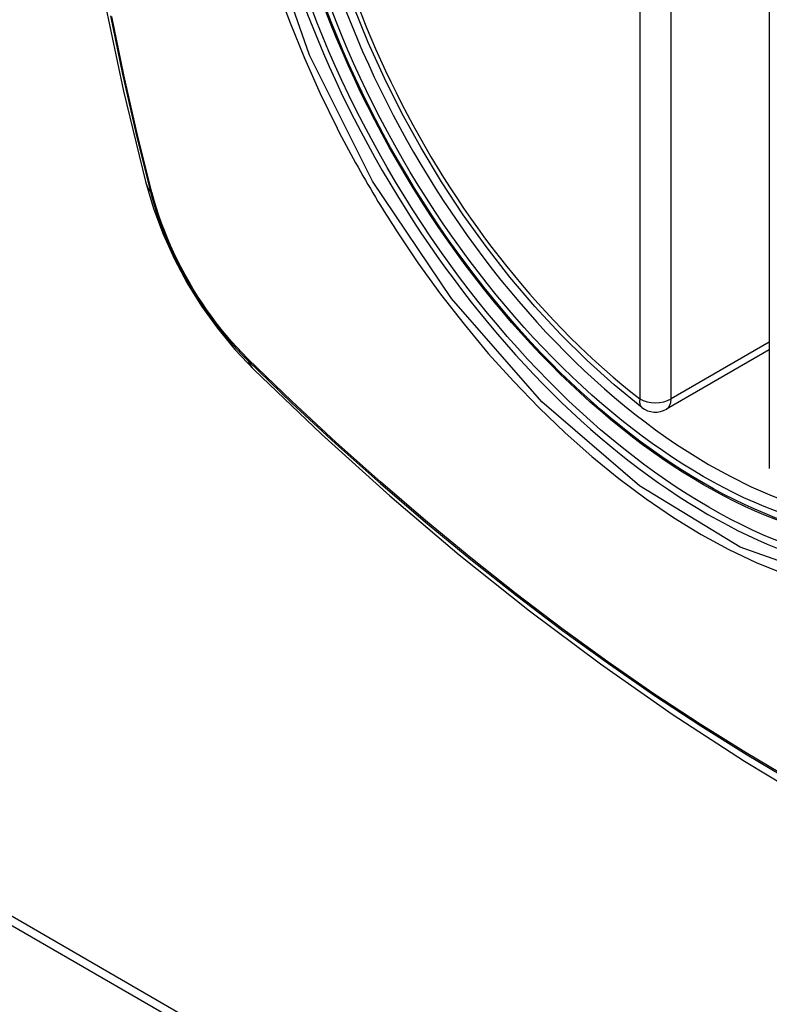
# Model space of a CAD drawing. Header units: inches. Extents: x 17 to 386, y 34 to 183.
# Tile 128 of 139: x 352.083 to 352.481, y 161.21 to 161.734. Entities that reach past the tile are written whole.
import ezdxf

# ---------------------------------------------------------------- set-up
doc = ezdxf.new("R2010")
doc.units = ezdxf.units.IN
doc.header["$MEASUREMENT"] = 0
doc.layers.add('Visible Edges(ANSI)', color=7, linetype='Continuous', lineweight=25)
doc.layers.add('Visible Tangent Edges(ANSI)', color=7, linetype='Continuous', lineweight=25)

msp = doc.modelspace()

# ---------------------------------------------------------------- linework, layer by layer
at = {"layer": 'Visible Edges(ANSI)'}
for p, q in [((352.4814631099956, 161.9798652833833), (352.4814631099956, 161.4951920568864)), ((351.5049949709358, 161.5884055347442), (353.6263153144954, 160.3636606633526)), ((351.5007523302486, 161.5859560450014), (353.6220726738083, 160.3612111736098)), ((352.4814631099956, 161.5583131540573), (352.4267986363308, 161.5267526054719))]:
    msp.add_line(p, q, dxfattribs=at)
at = {"layer": 'Visible Edges(ANSI)', "flags": 128}
for points in [[(352.1532042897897, 162.3548627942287), (352.1403597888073, 162.3168062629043), (352.1293000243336, 162.277624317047), (352.1200023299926, 162.2373885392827), (352.1124436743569, 162.1961689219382), (352.1066016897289, 162.1540290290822), (352.1024547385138, 162.1110313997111), (352.0999813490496, 162.0672384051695), (352.0991613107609, 162.0227115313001), (352.0999747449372, 161.9775129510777), (352.10240203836, 161.931704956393), (352.1064233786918, 161.8853509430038), (352.1120186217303, 161.8385162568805), (352.1191672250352, 161.7912664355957), (352.1278483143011, 161.7436681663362), (352.1380388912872, 161.695790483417), (352.1497156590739, 161.6477026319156)], [(352.4136494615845, 161.527652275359), (352.3989611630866, 161.5396597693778), (352.3845472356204, 161.5526483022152), (352.3704673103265, 161.5665553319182), (352.3567810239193, 161.5813182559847), (352.3435480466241, 161.5968744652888), (352.3308272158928, 161.6131556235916), (352.3186715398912, 161.6300849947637), (352.30713266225, 161.6475853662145), (352.2962622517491, 161.6655794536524), (352.2861118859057, 161.6839895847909), (352.276727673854, 161.7027331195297), (352.2681476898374, 161.7217256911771), (352.2604094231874, 161.7408831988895)], [(352.1497156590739, 161.6477026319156), (352.1539546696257, 161.633410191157), (352.1590959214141, 161.6196879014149), (352.1650823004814, 161.6064833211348), (352.1718848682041, 161.5937636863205), (352.1794991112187, 161.5815126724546), (352.187941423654, 161.5697260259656), (352.1972546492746, 161.5584124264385), (352.2075127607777, 161.5475951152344)], [(352.2075127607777, 161.5475951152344), (352.243319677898, 161.5134388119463), (352.2796876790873, 161.4806746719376), (352.3165684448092, 161.449357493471), (352.3539136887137, 161.4195417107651), (352.3916760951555, 161.3912787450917), (352.429809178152, 161.3646191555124), (352.4682664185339, 161.3396130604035), (352.5070028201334, 161.3163093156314), (352.5459742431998, 161.2947560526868), (352.5851367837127, 161.2750015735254), (352.624447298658, 161.2570941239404), (352.6638625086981, 161.2410834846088), (352.7033390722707, 161.2270196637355), (352.742833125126, 161.2149538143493), (352.7822955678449, 161.2049408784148), (352.8216757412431, 161.1970362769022)]]:
    msp.add_lwpolyline(points, dxfattribs=at)
at = {"layer": 'Visible Edges(ANSI)'}
msp.add_arc((352.4208931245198, 161.5369812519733), 0.0118110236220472, 232.1717324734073, 299.9999999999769, dxfattribs=at)
msp.add_ellipse((352.4462960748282, 161.7521950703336), major_axis=(-0.1599409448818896, 0.2770258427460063), ratio=0.577350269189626, dxfattribs=at)
msp.add_ellipse((352.4497759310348, 161.7542041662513), major_axis=(0.1574803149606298, -0.2727639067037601), ratio=0.577350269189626, start_param=2.363976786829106, end_param=7.060801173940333, dxfattribs=at)
at = {"layer": 'Visible Tangent Edges(ANSI)'}
for p, q in [((352.4125414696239, 162.0168326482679), (352.4125414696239, 161.532159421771)), ((352.4292447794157, 161.532159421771), (352.4292447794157, 162.0168326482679)), ((352.1532370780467, 161.6415799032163), (352.1531181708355, 161.6420344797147)), ((352.4814631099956, 161.5623076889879), (352.4292447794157, 161.532159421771)), ((352.20430525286, 161.5533758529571), (352.20397103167, 161.5537061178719))]:
    msp.add_line(p, q, dxfattribs=at)
at = {"layer": 'Visible Tangent Edges(ANSI)', "flags": 128}
for points in [[(352.6704222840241, 161.7460015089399), (352.6881529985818, 161.6775073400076), (352.6946896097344, 161.6123544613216), (352.689762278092, 161.5537066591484), (352.6734975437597, 161.5040703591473), (352.6468718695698, 161.4659254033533), (352.611077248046, 161.4410466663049), (352.5677262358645, 161.4304931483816), (352.5185862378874, 161.4346921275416), (352.4660359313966, 161.4534423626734), (352.4124882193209, 161.4859430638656), (352.3605056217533, 161.5306144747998), (352.3123714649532, 161.5855403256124), (352.2705178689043, 161.6479059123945), (352.2368980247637, 161.7149883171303), (352.2127641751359, 161.7840600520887)], [(352.2196333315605, 161.7509559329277), (352.2265747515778, 161.7320353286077), (352.2342303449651, 161.713236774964), (352.2425756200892, 161.6946069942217), (352.251589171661, 161.6761854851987)], [(352.1310299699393, 161.7358367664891), (352.1374757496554, 161.7048012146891), (352.1445798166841, 161.6736052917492), (352.1523366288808, 161.6422729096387)], [(352.1531181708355, 161.6420344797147), (352.1453486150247, 161.6732930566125), (352.1382297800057, 161.7044197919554), (352.1317677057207, 161.7353906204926)], [(352.251589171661, 161.6761854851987), (352.2527861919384, 161.6738522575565), (352.2539938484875, 161.6715231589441), (352.255212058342, 161.6691983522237), (352.2564407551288, 161.6668779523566), (352.257679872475, 161.664562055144), (352.2589293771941, 161.6622508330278), (352.2601891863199, 161.6599443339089), (352.2614592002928, 161.6576427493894), (352.26273935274, 161.6553461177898), (352.2640296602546, 161.6530546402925), (352.2653299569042, 161.6507683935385), (352.2666402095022, 161.6484875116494), (352.2679603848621, 161.6462121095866), (352.2692903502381, 161.6439423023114), (352.2706301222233, 161.6416782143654), (352.2719795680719, 161.6394199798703), (352.2733386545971, 161.6371676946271), (352.2747073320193, 161.6349215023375), (352.2760854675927, 161.6326814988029), (352.277473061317, 161.630447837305), (352.2788699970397, 161.6282205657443), (352.2802762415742, 161.6259998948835), (352.2816917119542, 161.6237859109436), (352.2831163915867, 161.621578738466)], [(352.1523366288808, 161.6422729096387), (352.1534293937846, 161.6382263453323), (352.1546330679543, 161.6341646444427), (352.1559457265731, 161.6300936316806), (352.1573653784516, 161.6260192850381), (352.1588901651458, 161.6219473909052), (352.1605181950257, 161.6178840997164), (352.1622470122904, 161.6138351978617), (352.1640738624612, 161.6098063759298), (352.1659959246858, 161.6058033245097), (352.1680102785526, 161.6018316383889), (352.1701141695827, 161.5978970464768), (352.1723047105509, 161.5940051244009), (352.1745790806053, 161.59016156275), (352.1769344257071, 161.5863721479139), (352.17936749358, 161.5826425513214), (352.1818743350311, 161.5789776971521), (352.1844511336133, 161.5753825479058), (352.1870939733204, 161.571862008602), (352.1897990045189, 161.5684209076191), (352.1925623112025, 161.5650642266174), (352.1953800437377, 161.5617969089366), (352.1982483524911, 161.5586237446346), (352.2011632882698, 161.555549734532), (352.2041209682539, 161.5525798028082)], [(352.20397103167, 161.5537061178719), (352.2010761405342, 161.556636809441), (352.1982248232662, 161.5596651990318), (352.195420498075, 161.5627868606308), (352.1926667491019, 161.5659972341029), (352.1899670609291, 161.5692918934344), (352.1873249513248, 161.5726663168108), (352.1847440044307, 161.5761160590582), (352.1822276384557, 161.5796366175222), (352.1797794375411, 161.5832235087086), (352.1774028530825, 161.586872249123), (352.1751014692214, 161.5905782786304), (352.1728783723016, 161.5943363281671), (352.17073615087, 161.5981410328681), (352.1686774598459, 161.6019871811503), (352.1667049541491, 161.6058696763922), (352.1648212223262, 161.6097831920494), (352.1630288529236, 161.6137225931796), (352.1613305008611, 161.6176827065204), (352.1597287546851, 161.6216582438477), (352.1582258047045, 161.6256438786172), (352.1568234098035, 161.6296341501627), (352.1555233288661, 161.6336237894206), (352.1543272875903, 161.6376074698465), (352.1532370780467, 161.6415799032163)], [(352.2831163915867, 161.621578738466), (352.2945966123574, 161.6045221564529), (352.3066052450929, 161.587932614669), (352.3190950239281, 161.5718699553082), (352.3320188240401, 161.5563940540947), (352.3453293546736, 161.5415647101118), (352.358979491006, 161.527441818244), (352.3729196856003, 161.5140851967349), (352.3870904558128, 161.5015439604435), (352.4014482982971, 161.4898507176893), (352.41595239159, 161.4790368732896), (352.4305619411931, 161.4691338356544), (352.4452361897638, 161.4601730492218), (352.4599233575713, 161.4521932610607), (352.474542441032, 161.4452428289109), (352.4890452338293, 161.4393359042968)], [(352.2041209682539, 161.5525798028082), (352.227399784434, 161.5301750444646), (352.2509320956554, 161.5083634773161), (352.2746914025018, 161.4871752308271), (352.2986513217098, 161.4666364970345), (352.3227843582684, 161.4467734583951), (352.3470622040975, 161.42761019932), (352.3714562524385, 161.4091700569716), (352.3959374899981, 161.3914740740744), (352.4204769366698, 161.3745411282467), (352.4450383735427, 161.3583933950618), (352.4695969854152, 161.3430434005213), (352.4941513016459, 161.328489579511)], [(352.4936199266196, 161.3295248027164), (352.4691254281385, 161.3440460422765), (352.4446241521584, 161.3593686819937), (352.4201184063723, 161.3754936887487), (352.395633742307, 161.392407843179), (352.3712072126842, 161.4100878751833), (352.3468686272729, 161.4285138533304), (352.3226476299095, 161.4476636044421), (352.2985734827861, 161.4675127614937), (352.274674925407, 161.4880359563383), (352.2509796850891, 161.5092062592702), (352.2275195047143, 161.5309909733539), (352.20430525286, 161.5533758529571)]]:
    msp.add_lwpolyline(points, dxfattribs=at)
at = {"layer": 'Visible Tangent Edges(ANSI)'}
for centre, major_axis, ratio, start_param, end_param in [((352.448782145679, 161.7536304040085), (-0.1731810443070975, 0.2999583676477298), 0.577350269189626, 5.05526990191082, 10.6526933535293), ((352.4487319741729, 161.753601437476), (-0.1505905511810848, 0.2608304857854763), 0.5773502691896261, 5.668550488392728, 8.468616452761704), ((352.2640899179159, 161.6771738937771), (-0.1143742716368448, -0.0294712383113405), 0.3545133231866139, 0, 0.1416660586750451), ((352.1616493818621, 161.6451813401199), (-0.0095331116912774, -0.0024484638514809), 0.35930501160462, 0.1419458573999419, 0.4056528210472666), ((352.2112961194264, 161.5591906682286), (-0.0068869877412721, -0.0070316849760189), 0.3593050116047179, 5.87753248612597, 6.141239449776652), ((352.2902227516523, 161.6319104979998), (-0.0827099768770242, -0.0843154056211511), 0.3545133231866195, 6.141519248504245, 6.283185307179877), ((352.4208931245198, 161.5369812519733), (-0.0072436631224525, -0.0093289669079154), 0.4708410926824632, 5.569756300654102, 6.283185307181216), ((352.4208931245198, 161.5369812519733), (0.0118110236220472, 8e-16), 0.5773502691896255, 3.926990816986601, 5.497787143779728), ((352.4208931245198, 161.5369812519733), (0.0059055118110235, -0.0102286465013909), 0.577350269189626, 0, 0.7853981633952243)]:
    msp.add_ellipse(centre, major_axis=major_axis, ratio=ratio, start_param=start_param, end_param=end_param, dxfattribs=at)
for centre, major_axis in [((352.4493742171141, 161.753972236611), (0.171107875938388, -0.296367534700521)), ((352.4463999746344, 161.7522550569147), (-0.1626954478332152, 0.2817967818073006)), ((352.4462960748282, 161.7521950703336), (0.1620986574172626, -0.2807631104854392))]:
    msp.add_ellipse(centre, major_axis=major_axis, ratio=0.577350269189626, dxfattribs=at)

doc.saveas('drawing.dxf')
